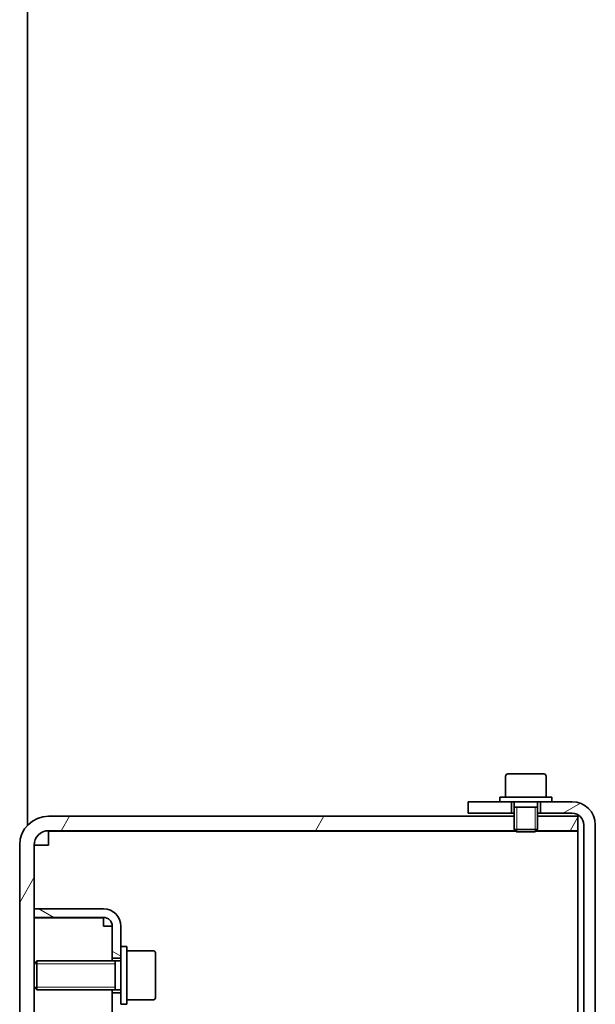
# Model space of a CAD drawing. Header units: millimetres. Extents: x 0 to 7128, y 0 to 5040.
# Tile 67 of 215: x 728 to 827, y 2157 to 2327. Entities that reach past the tile are written whole.
import ezdxf

# ---------------------------------------------------------------- set-up
doc = ezdxf.new("R2010")
doc.units = ezdxf.units.MM
doc.header["$LTSCALE"] = 12
doc.layers.add('Filettatura(ISO)', color=3, linetype='Continuous', lineweight=9, true_color=0x00ff00)
doc.layers.add('Tratteggio', color=7, linetype='Continuous', lineweight=9, true_color=0x1e1e47)
doc.layers.add('Spigoli visibili(ISO)', color=7, linetype='Continuous', lineweight=35)

msp = doc.modelspace()

# ---------------------------------------------------------------- hatches: boundary and pattern name
at = {"layer": 'Tratteggio'}
h = msp.add_hatch(dxfattribs=at)
h.set_pattern_fill('ANSI31', color=256, scale=304.8, angle=-14.99998, style=0)
h.set_pattern_definition([(30, (0, 0), (-19.05, 32.99556), [])])
h.paths.add_polyline_path([(805.183, 1944.151), (805.183, 1942.151), (810.683, 1942.151), (812.683, 1942.151), (812.683, 1944.151)])
h.paths.add_polyline_path([(805.183, 2190.151), (812.683, 2190.151), (812.683, 2192.151), (810.683, 2192.151), (805.183, 2192.151)])
edge = h.paths.add_edge_path()
edge.add_ellipse((823.183, 2188.151), major_axis=(0, 4), ratio=1, start_angle=270, end_angle=360)
edge.add_line((823.183, 2192.151), (819.683, 2192.151))
edge.add_line((819.683, 2192.151), (817.683, 2192.151))
edge.add_line((817.683, 2192.151), (817.683, 2190.151))
edge.add_line((817.683, 2190.151), (823.183, 2190.151))
edge.add_ellipse((823.183, 2188.151), major_axis=(2, 0), ratio=1, start_angle=0, end_angle=90, ccw=False)
edge.add_line((825.183, 2188.151), (825.183, 1946.151))
edge.add_ellipse((823.183, 1946.151), major_axis=(0, -2), ratio=1, start_angle=0, end_angle=90, ccw=False)
edge.add_line((823.183, 1944.151), (817.683, 1944.151))
edge.add_line((817.683, 1944.151), (817.683, 1942.151))
edge.add_line((817.683, 1942.151), (819.683, 1942.151))
edge.add_line((819.683, 1942.151), (823.183, 1942.151))
edge.add_ellipse((823.183, 1946.151), major_axis=(4, 0), ratio=1, start_angle=270, end_angle=360)
edge.add_line((827.183, 1946.151), (827.183, 2188.151))
h = msp.add_hatch(dxfattribs=at)
h.set_pattern_fill('ANSI31', color=256, scale=304.8, angle=14.99998, style=0)
h.set_pattern_definition([(60, (0, 0), (-32.99556, 19.05), [])])
h.paths.add_polyline_path([(727.683, 2060.151), (727.683, 2009.151), (730.183, 2009.151), (730.183, 2012.651), (730.183, 2056.651), (730.183, 2060.151)])
h.paths.add_polyline_path([(727.683, 2000.151), (727.683, 1992.651), (727.683, 1979.651), (730.183, 1979.651), (730.183, 1996.651), (730.183, 2000.151)])
h.paths.add_polyline_path([(727.683, 1964.651), (727.683, 1947.151), (730.183, 1947.151), (730.183, 1960.651), (730.183, 1962.151), (730.183, 1964.651)])
h.paths.add_polyline_path([(727.683, 1944.651), (727.683, 1937.109), (730.183, 1937.109), (730.183, 1937.151), (730.183, 1937.651), (730.183, 1942.651), (730.183, 1944.651)])
h.paths.add_polyline_path([(727.683, 1932.192), (727.683, 1924.651), (730.183, 1924.651), (730.183, 1930.151), (730.183, 1932.192)])
h.paths.add_polyline_path([(816.953, 2187.151), (824.183, 2187.151), (824.183, 2189.651), (817.183, 2189.651), (817.183, 2187.38)])
edge = h.paths.add_edge_path()
edge.add_line((813.183, 2189.651), (732.683, 2189.651))
edge.add_ellipse((732.683, 2184.651), major_axis=(-5, 0), ratio=1, start_angle=270, end_angle=360)
edge.add_line((727.683, 2184.651), (727.683, 2076.651))
edge.add_line((727.683, 2076.651), (727.683, 2069.151))
edge.add_line((727.683, 2069.151), (730.183, 2069.151))
edge.add_line((730.183, 2069.151), (730.183, 2072.651))
edge.add_line((730.183, 2072.651), (730.183, 2160.142))
edge.add_line((730.183, 2160.142), (730.183, 2164.16))
edge.add_line((730.183, 2164.16), (730.183, 2172.151))
edge.add_line((730.183, 2172.151), (730.183, 2173.651))
edge.add_line((730.183, 2173.651), (730.183, 2184.651))
edge.add_ellipse((732.683, 2184.651), major_axis=(0, 2.5), ratio=1, start_angle=0, end_angle=90, ccw=False)
edge.add_line((732.683, 2187.151), (813.412, 2187.151))
edge.add_line((813.412, 2187.151), (813.183, 2187.38))
edge.add_line((813.183, 2187.38), (813.183, 2189.651))
h = msp.add_hatch(dxfattribs=at)
h.set_pattern_fill('ANSI31', color=256, scale=304.8, angle=105.00025, style=0)
h.set_pattern_definition([(150.0002, (0, 0), (-19.04986, -32.99565), [])])
h.paths.add_polyline_path([(745.183, 2159.151), (743.683, 2159.151), (743.683, 1975.151), (745.183, 1975.151), (745.183, 1977.151), (745.183, 2157.151)])
edge = h.paths.add_edge_path()
edge.add_line((730.183, 2172.151), (742.183, 2172.151))
edge.add_ellipse((742.183, 2170.651), major_axis=(1.5, 0), ratio=1, start_angle=0, end_angle=90, ccw=False)
edge.add_line((743.683, 2170.651), (743.683, 2165.151))
edge.add_line((743.683, 2165.151), (745.183, 2165.151))
edge.add_line((745.183, 2165.151), (745.183, 2167.151))
edge.add_line((745.183, 2167.151), (745.183, 2170.651))
edge.add_ellipse((742.183, 2170.651), major_axis=(0, 3), ratio=1, start_angle=270, end_angle=360)
edge.add_line((742.183, 2173.651), (730.183, 2173.651))
edge.add_line((730.183, 2173.651), (730.183, 2172.151))
edge = h.paths.add_edge_path()
edge.add_line((742.183, 1962.151), (730.183, 1962.151))
edge.add_line((730.183, 1962.151), (730.183, 1960.651))
edge.add_line((730.183, 1960.651), (742.183, 1960.651))
edge.add_ellipse((742.183, 1963.651), major_axis=(3, 0), ratio=1, start_angle=270, end_angle=360)
edge.add_line((745.183, 1963.651), (745.183, 1967.151))
edge.add_line((745.183, 1967.151), (745.183, 1969.151))
edge.add_line((745.183, 1969.151), (743.683, 1969.151))
edge.add_line((743.683, 1969.151), (743.683, 1963.651))
edge.add_ellipse((742.183, 1963.651), major_axis=(0, -1.5), ratio=1, start_angle=0, end_angle=90, ccw=False)

# ---------------------------------------------------------------- linework, layer by layer
at = {"layer": 'Filettatura(ISO)'}
for p, q in [((813.601, 2191.201), (813.601, 2186.962)), ((816.765, 2186.962), (816.765, 2191.201)), ((813.183, 2189.651), (813.183, 2187.151)), ((817.183, 2187.151), (817.183, 2189.651)), ((744.183, 2164.172), (730.195, 2164.172)), ((730.195, 2160.129), (744.183, 2160.129))]:
    msp.add_line(p, q, dxfattribs=at)
at = {"layer": 'Spigoli visibili(ISO)'}
for p, q in [((729.027, 2188.062), (729.027, 2567.405)), ((811.683, 2196.551), (811.683, 2192.951)), ((812.083, 2196.951), (818.283, 2196.951)), ((818.683, 2196.551), (818.683, 2192.951)), ((810.683, 2192.951), (819.683, 2192.951)), ((810.683, 2192.151), (810.683, 2192.951)), ((819.683, 2192.151), (819.683, 2192.951)), ((810.683, 2192.151), (805.183, 2192.151)), ((805.183, 2192.151), (805.183, 2190.151)), ((810.683, 2192.151), (812.683, 2192.151)), ((812.683, 2192.151), (819.683, 2192.151)), ((812.683, 2190.151), (812.683, 2192.151)), ((813.183, 2192.151), (813.183, 2187.38)), ((813.183, 2191.201), (817.183, 2191.201)), ((817.183, 2192.151), (817.183, 2187.38)), ((817.683, 2192.151), (817.683, 2190.151)), ((823.183, 2192.151), (819.683, 2192.151)), ((813.183, 2189.651), (732.683, 2189.651)), ((805.183, 2190.151), (812.683, 2190.151)), ((813.183, 2190.151), (812.683, 2190.151)), ((817.683, 2190.151), (817.183, 2190.151)), ((824.183, 2189.651), (817.183, 2189.651)), ((817.683, 2190.151), (823.183, 2190.151)), ((824.183, 2187.151), (824.183, 2189.651)), ((825.183, 2188.151), (825.183, 1946.151)), ((827.183, 1946.151), (827.183, 2188.151)), ((732.683, 2187.151), (813.412, 2187.151)), ((732.683, 2187.08), (813.483, 2187.08)), ((732.683, 2184.651), (732.683, 2187.08)), ((813.183, 2187.38), (817.183, 2187.38)), ((813.612, 2186.951), (813.183, 2187.38)), ((816.753, 2186.951), (813.612, 2186.951)), ((816.753, 2186.951), (817.183, 2187.38)), ((816.882, 2187.08), (824.183, 2187.08)), ((816.953, 2187.151), (824.183, 2187.151)), ((824.183, 1947.151), (824.183, 2187.08)), ((727.683, 2184.651), (727.683, 2069.151)), ((730.183, 2164.16), (730.183, 2184.651)), ((730.183, 2184.651), (732.683, 2184.651)), ((742.183, 2173.651), (730.183, 2173.651)), ((730.183, 2173.651), (730.183, 2172.151)), ((730.183, 2172.151), (742.183, 2172.151)), ((742.183, 2172.08), (730.183, 2172.08)), ((742.183, 2170.651), (742.183, 2172.08)), ((743.683, 2170.651), (742.183, 2170.651)), ((743.683, 2170.651), (743.683, 2165.151)), ((745.183, 2167.151), (745.183, 2170.651)), ((745.183, 2159.151), (745.183, 2167.151)), ((746.183, 2167.151), (745.183, 2167.151)), ((746.183, 2157.151), (746.183, 2167.151)), ((750.683, 2166.401), (746.183, 2166.401)), ((751.183, 2165.901), (751.183, 2158.401)), ((730.183, 2164.16), (730.673, 2164.651)), ((730.183, 2160.142), (730.183, 2164.16)), ((730.673, 2164.651), (730.673, 2159.651)), ((745.183, 2164.651), (730.673, 2164.651)), ((743.683, 2165.151), (745.183, 2165.151)), ((743.683, 2164.651), (743.683, 2165.151)), ((744.183, 2164.651), (744.183, 2159.651)), ((730.183, 2160.142), (730.673, 2159.651)), ((730.183, 2072.651), (730.183, 2160.142)), ((745.183, 2159.651), (730.673, 2159.651)), ((743.683, 2159.151), (743.683, 2159.651)), ((745.183, 2159.151), (743.683, 2159.151)), ((743.683, 2159.151), (743.683, 1975.151)), ((745.183, 2157.151), (745.183, 2159.151)), ((746.183, 2157.151), (745.183, 2157.151)), ((750.683, 2157.901), (746.183, 2157.901))]:
    msp.add_line(p, q, dxfattribs=at)
for centre, radius, start, end in [((812.083, 2196.551), 0.4, 90, 180), ((818.283, 2196.551), 0.4, 0, 90), ((823.183, 2188.151), 4, 0, 90), ((732.683, 2184.651), 5, 90, 180), ((823.183, 2188.151), 2, 0, 90), ((732.683, 2184.651), 2.5, 90, 180), ((742.183, 2170.651), 3, 0, 90), ((742.183, 2170.651), 1.5, 0, 90), ((750.683, 2165.901), 0.5, 0, 90), ((750.683, 2158.401), 0.5, 270, 0)]:
    msp.add_arc(centre, radius, start, end, dxfattribs=at)

doc.saveas('drawing.dxf')
